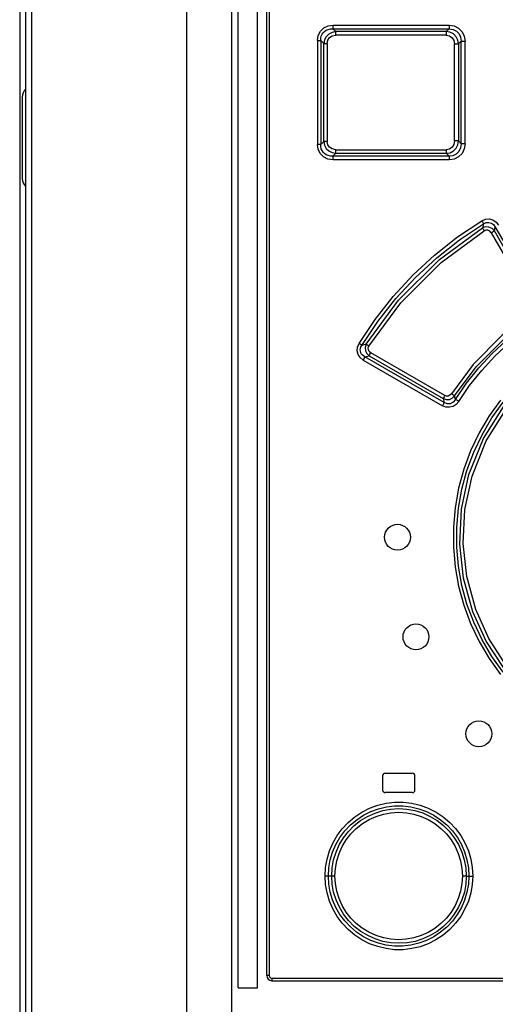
# Model space of a CAD drawing. Extents: x 0 to 594, y 0 to 420.
# Tile 12 of 112: x 96.17 to 103.53, y 252.92 to 268.15. Entities that reach past the tile are written whole.
import ezdxf

# ---------------------------------------------------------------- set-up
doc = ezdxf.new("R2010")
doc.units = 0
doc.header["$LTSCALE"] = 32.67
doc.layers.get('0').update_dxf_attribs({"linetype": 'CONTINUOUS'})
doc.layers.add('CHAMFERS', color=7, linetype='CONTINUOUS')

msp = doc.modelspace()

# ---------------------------------------------------------------- linework, layer by layer
at = {"color": 7, "linetype": 'CONTINUOUS'}
for p, q in [((99.993, 253.363), (99.993, 278.823)), ((99.453, 182.322), (99.453, 278.723)), ((99.553, 253.173), (99.553, 278.723)), ((99.851, 253.173), (99.851, 278.723)), ((96.353, 278.303), (96.353, 182.322)), ((101.062, 267.965), (101.016, 268.009)), ((101.016, 268.009), (102.811, 268.009)), ((102.811, 268.009), (102.768, 267.965)), ((96.213, 266.952), (96.213, 265.692)), ((101.016, 266.038), (101.062, 266.082)), ((102.811, 266.038), (101.016, 266.038)), ((102.768, 266.082), (102.811, 266.038)), ((101.823, 256.493), (102.243, 256.493)), ((101.783, 256.453), (101.783, 256.233)), ((102.283, 256.233), (102.283, 256.453)), ((102.243, 256.193), (101.823, 256.193)), ((99.553, 253.173), (99.851, 253.173)), ((100.073, 253.283), (112.553, 253.283))]:
    msp.add_line(p, q, dxfattribs=at)
at = {"color": 9, "linetype": 'CONTINUOUS'}
for p, q in [((100.029, 278.823), (100.029, 253.363)), ((98.753, 278.323), (98.753, 182.322)), ((101.02, 268.065), (102.813, 268.065)), ((102.768, 267.965), (101.062, 267.965)), ((100.776, 267.829), (100.776, 266.217)), ((100.776, 267.829), (100.826, 267.829)), ((100.826, 267.829), (100.826, 266.217)), ((100.826, 267.829), (100.876, 267.781)), ((100.876, 266.265), (100.876, 267.781)), ((100.876, 267.781), (100.927, 267.781)), ((100.927, 267.781), (100.927, 266.265)), ((102.765, 267.908), (101.058, 267.908)), ((102.897, 266.273), (102.897, 267.774)), ((102.897, 267.774), (102.957, 267.774)), ((102.957, 267.774), (102.998, 267.815)), ((102.957, 267.774), (102.957, 266.273)), ((102.998, 266.231), (102.998, 267.815)), ((102.998, 267.815), (103.058, 267.815)), ((103.058, 266.231), (103.058, 267.815)), ((100.876, 266.265), (100.826, 266.217)), ((100.927, 266.265), (100.876, 266.265)), ((102.957, 266.273), (102.897, 266.273)), ((102.998, 266.231), (102.957, 266.273)), ((100.826, 266.217), (100.776, 266.217)), ((101.058, 266.138), (102.765, 266.138)), ((103.058, 266.231), (102.998, 266.231)), ((102.813, 265.981), (101.02, 265.981)), ((101.062, 266.082), (102.768, 266.082)), ((103.343, 264.992), (103.327, 264.929)), ((103.512, 264.882), (103.526, 264.941)), ((103.46, 264.853), (104.12, 263.712)), ((101.53, 263.128), (101.462, 263.111)), ((101.509, 262.933), (101.575, 262.949)), ((102.734, 262.226), (101.509, 262.933)), ((101.575, 262.949), (102.72, 262.287)), ((102.745, 262.335), (101.599, 262.997)), ((101.485, 262.884), (102.708, 262.178)), ((102.72, 262.287), (102.734, 262.226)), ((102.911, 262.275), (102.897, 262.331)), ((100.946, 254.903), (100.895, 254.903)), ((101.047, 254.903), (100.946, 254.903)), ((103.077, 254.903), (103.017, 254.903)), ((103.077, 254.903), (103.118, 254.903)), ((103.118, 254.903), (103.178, 254.903)), ((100.029, 253.363), (99.993, 253.363)), ((100.069, 253.323), (112.558, 253.323))]:
    msp.add_line(p, q, dxfattribs=at)
for points in [[(100.776, 267.829), (100.787, 267.906), (100.821, 267.971), (100.874, 268.022), (100.941, 268.054), (101.02, 268.065)], [(100.826, 267.829), (100.828, 267.863), (100.835, 267.894), (100.848, 267.923), (100.865, 267.947), (100.886, 267.968), (100.912, 267.986), (100.942, 267.999), (100.977, 268.007), (101.016, 268.009)], [(101.062, 267.965), (101.003, 267.953), (100.952, 267.927), (100.912, 267.886), (100.886, 267.837), (100.876, 267.781)], [(101.016, 268.009), (101.018, 268.022), (101.019, 268.041), (101.02, 268.065)], [(101.058, 267.908), (101.059, 267.932), (101.06, 267.952), (101.062, 267.965)], [(102.768, 267.965), (102.766, 267.952), (102.765, 267.932), (102.765, 267.908)], [(102.957, 267.774), (102.946, 267.834), (102.919, 267.886), (102.877, 267.928), (102.825, 267.954), (102.768, 267.965)], [(102.813, 268.065), (102.813, 268.041), (102.812, 268.022), (102.811, 268.009)], [(102.811, 268.009), (102.873, 268), (102.925, 267.974), (102.966, 267.932), (102.99, 267.879), (102.998, 267.815)], [(102.813, 268.065), (102.891, 268.053), (102.959, 268.018), (103.012, 267.964), (103.046, 267.895), (103.058, 267.815)], [(100.927, 267.781), (100.937, 267.832), (100.964, 267.872), (101.005, 267.898), (101.058, 267.908)], [(102.765, 267.908), (102.817, 267.898), (102.859, 267.87), (102.887, 267.827), (102.897, 267.774)], [(100.876, 266.265), (100.887, 266.208), (100.913, 266.158), (100.953, 266.119), (101.004, 266.093), (101.062, 266.082)], [(101.058, 266.138), (101.004, 266.149), (100.962, 266.176), (100.936, 266.216), (100.927, 266.265)], [(102.897, 266.273), (102.886, 266.219), (102.858, 266.176), (102.816, 266.148), (102.765, 266.138)], [(102.768, 266.082), (102.826, 266.092), (102.878, 266.12), (102.919, 266.162), (102.946, 266.214), (102.957, 266.273)], [(101.02, 265.981), (100.939, 265.993), (100.871, 266.027), (100.819, 266.079), (100.786, 266.144), (100.776, 266.217)], [(101.016, 266.038), (100.977, 266.04), (100.943, 266.048), (100.912, 266.061), (100.886, 266.078), (100.865, 266.099), (100.848, 266.124), (100.835, 266.152), (100.828, 266.183), (100.826, 266.217)], [(101.062, 266.082), (101.06, 266.095), (101.059, 266.114), (101.058, 266.138)], [(102.765, 266.138), (102.765, 266.115), (102.766, 266.095), (102.768, 266.082)], [(102.998, 266.231), (102.99, 266.166), (102.964, 266.112), (102.922, 266.07), (102.871, 266.045), (102.811, 266.038)], [(103.058, 266.231), (103.046, 266.151), (103.011, 266.081), (102.957, 266.027), (102.889, 265.993), (102.813, 265.981)], [(101.02, 265.981), (101.019, 266.005), (101.018, 266.025), (101.016, 266.038)], [(102.811, 266.038), (102.812, 266.025), (102.813, 266.005), (102.813, 265.981)], [(101.419, 263.139), (101.668, 263.514), (101.948, 263.869), (102.255, 264.202), (102.587, 264.509), (102.941, 264.789), (103.316, 265.04)], [(103.316, 265.04), (103.373, 265.063), (103.432, 265.067), (103.49, 265.051), (103.539, 265.018), (103.577, 264.969)], [(103.316, 265.04), (103.328, 265.02), (103.338, 265.003), (103.343, 264.992)], [(101.462, 263.111), (101.71, 263.483), (101.987, 263.834), (102.291, 264.163), (102.62, 264.467), (102.972, 264.744), (103.343, 264.992)], [(101.53, 263.128), (102.031, 263.812), (102.661, 264.441), (103.327, 264.929)], [(101.573, 263.099), (102.064, 263.769), (102.689, 264.394), (103.355, 264.881)], [(103.512, 264.882), (103.475, 264.92), (103.428, 264.942), (103.376, 264.945), (103.327, 264.929)], [(103.327, 264.929), (103.333, 264.918), (103.343, 264.901), (103.355, 264.881)], [(103.343, 264.992), (103.385, 265.011), (103.425, 265.014), (103.465, 265.003), (103.498, 264.979), (103.526, 264.941)], [(103.46, 264.853), (103.439, 264.877), (103.412, 264.891), (103.382, 264.892), (103.355, 264.881)], [(103.46, 264.853), (103.481, 264.866), (103.499, 264.876), (103.512, 264.882)], [(104.17, 263.74), (103.951, 264.121), (103.731, 264.501), (103.512, 264.882)], [(103.526, 264.941), (103.759, 264.536), (103.993, 264.131), (104.227, 263.726)], [(104.095, 263.61), (103.629, 263.263), (103.182, 262.815), (102.846, 262.362)], [(102.897, 262.331), (103.228, 262.778), (103.668, 263.22), (104.127, 263.562)], [(102.911, 262.275), (103.082, 262.526), (103.27, 262.763), (103.476, 262.985), (103.699, 263.19), (103.935, 263.378), (104.184, 263.547)], [(102.962, 262.245), (103.129, 262.491), (103.315, 262.724), (103.517, 262.943), (103.736, 263.146), (103.969, 263.331), (104.215, 263.498)], [(101.485, 262.884), (101.436, 262.924), (101.404, 262.972), (101.39, 263.028), (101.396, 263.085), (101.419, 263.139)], [(101.462, 263.111), (101.452, 263.118), (101.437, 263.128), (101.419, 263.139)], [(101.509, 262.933), (101.486, 262.947), (101.468, 262.964), (101.454, 262.982), (101.445, 263.002), (101.44, 263.022), (101.439, 263.043), (101.442, 263.065), (101.449, 263.088), (101.462, 263.111)], [(101.53, 263.128), (101.514, 263.079), (101.517, 263.029), (101.538, 262.984), (101.575, 262.949)], [(101.573, 263.099), (101.554, 263.111), (101.539, 263.121), (101.53, 263.128)], [(101.599, 262.997), (101.576, 263.017), (101.563, 263.043), (101.562, 263.071), (101.573, 263.099)], [(101.485, 262.884), (101.496, 262.904), (101.504, 262.921), (101.509, 262.933)], [(101.575, 262.949), (101.58, 262.96), (101.588, 262.977), (101.599, 262.997)], [(102.745, 262.335), (102.734, 262.316), (102.725, 262.299), (102.72, 262.287)], [(102.72, 262.287), (102.767, 262.272), (102.816, 262.275), (102.861, 262.295), (102.897, 262.331)], [(102.846, 262.362), (102.825, 262.339), (102.799, 262.327), (102.772, 262.326), (102.745, 262.335)], [(102.897, 262.331), (102.885, 262.337), (102.868, 262.348), (102.846, 262.362)], [(102.962, 262.245), (102.922, 262.198), (102.872, 262.167), (102.816, 262.153), (102.76, 262.157), (102.708, 262.178)], [(102.734, 262.226), (102.729, 262.215), (102.72, 262.198), (102.708, 262.178)], [(102.911, 262.275), (102.874, 262.232), (102.829, 262.209), (102.78, 262.208), (102.734, 262.226)], [(103.605, 262.265), (103.43, 262.019), (103.275, 261.757), (103.144, 261.481), (103.038, 261.194), (102.958, 260.9), (102.904, 260.6), (102.877, 260.297), (102.877, 259.992), (102.904, 259.687), (102.958, 259.387), (103.038, 259.093), (103.144, 258.807), (103.274, 258.531), (103.429, 258.268), (103.605, 258.021)], [(102.962, 262.245), (102.941, 262.258), (102.923, 262.268), (102.911, 262.275)], [(103.647, 258.056), (103.473, 258.299), (103.321, 258.558), (103.192, 258.829), (103.088, 259.11), (103.009, 259.399), (102.957, 259.694), (102.93, 259.992), (102.93, 260.292), (102.956, 260.591), (103.009, 260.886), (103.088, 261.175), (103.192, 261.457), (103.321, 261.729), (103.473, 261.988), (103.647, 262.231)], [(103.651, 258.126), (103.386, 258.536), (103.18, 258.988), (103.035, 259.51), (102.976, 260.034), (103.003, 260.58), (103.118, 261.115), (103.343, 261.669), (103.651, 262.16)], [(103.693, 258.16), (103.425, 258.575), (103.223, 259.027), (103.084, 259.536), (103.029, 260.044), (103.055, 260.571), (103.166, 261.089), (103.386, 261.637), (103.693, 262.127)], [(100.895, 254.903), (100.903, 255.033), (100.925, 255.163), (100.963, 255.29), (101.015, 255.412), (101.081, 255.528), (101.16, 255.635), (101.251, 255.732), (101.352, 255.817), (101.463, 255.891), (101.583, 255.951), (101.708, 255.997), (101.838, 256.028), (101.97, 256.043), (102.102, 256.043), (102.234, 256.028), (102.364, 255.997), (102.49, 255.951), (102.609, 255.891), (102.719, 255.818), (102.821, 255.733), (102.912, 255.636), (102.991, 255.529), (103.057, 255.414), (103.11, 255.291), (103.147, 255.164), (103.17, 255.034), (103.178, 254.903)], [(100.946, 254.903), (100.953, 255.03), (100.975, 255.154), (101.011, 255.274), (101.061, 255.389), (101.124, 255.498), (101.199, 255.6), (101.286, 255.692), (101.383, 255.774), (101.489, 255.843), (101.602, 255.9), (101.721, 255.943), (101.844, 255.973), (101.969, 255.987), (102.096, 255.987), (102.221, 255.972), (102.344, 255.943), (102.463, 255.9), (102.575, 255.843), (102.681, 255.774), (102.777, 255.693), (102.864, 255.601), (102.939, 255.5), (103.002, 255.391), (103.052, 255.276), (103.088, 255.155), (103.11, 255.03), (103.118, 254.903)], [(100.996, 254.903), (101.003, 255.029), (101.026, 255.152), (101.063, 255.271), (101.114, 255.386), (101.18, 255.494), (101.257, 255.593), (101.345, 255.682), (101.444, 255.759), (101.551, 255.824), (101.666, 255.876), (101.785, 255.914), (101.908, 255.937), (102.034, 255.945), (102.16, 255.937), (102.284, 255.915), (102.404, 255.878), (102.518, 255.826), (102.626, 255.761), (102.726, 255.683), (102.814, 255.595), (102.892, 255.496), (102.957, 255.389), (103.009, 255.274), (103.046, 255.154), (103.069, 255.03), (103.077, 254.903)], [(101.047, 254.903), (101.054, 255.021), (101.075, 255.137), (101.11, 255.251), (101.159, 255.36), (101.22, 255.461), (101.294, 255.556), (101.377, 255.64), (101.471, 255.713), (101.574, 255.775), (101.683, 255.824), (101.795, 255.859), (101.911, 255.881), (102.032, 255.888), (102.151, 255.881), (102.267, 255.86), (102.38, 255.825), (102.49, 255.775), (102.593, 255.713), (102.686, 255.64), (102.77, 255.556), (102.843, 255.462), (102.905, 255.36), (102.953, 255.251), (102.989, 255.137), (103.01, 255.02), (103.017, 254.903)], [(103.178, 254.903), (103.17, 254.773), (103.148, 254.644), (103.11, 254.516), (103.057, 254.393), (102.991, 254.278), (102.912, 254.171), (102.821, 254.074), (102.72, 253.989), (102.608, 253.915), (102.489, 253.855), (102.364, 253.809), (102.235, 253.779), (102.103, 253.763), (101.969, 253.763), (101.837, 253.779), (101.708, 253.81), (101.583, 253.855), (101.463, 253.916), (101.352, 253.989), (101.251, 254.075), (101.16, 254.172), (101.081, 254.278), (101.015, 254.394), (100.963, 254.516), (100.925, 254.644), (100.903, 254.773), (100.895, 254.903)], [(103.118, 254.903), (103.11, 254.777), (103.088, 254.652), (103.052, 254.53), (103.001, 254.414), (102.938, 254.305), (102.863, 254.204), (102.776, 254.113), (102.68, 254.032), (102.574, 253.963), (102.461, 253.906), (102.342, 253.863), (102.219, 253.834), (102.093, 253.819), (101.966, 253.82), (101.841, 253.835), (101.718, 253.864), (101.6, 253.907), (101.487, 253.964), (101.382, 254.034), (101.285, 254.115), (101.199, 254.207), (101.124, 254.308), (101.061, 254.416), (101.011, 254.532), (100.975, 254.653), (100.953, 254.777), (100.946, 254.903)], [(103.077, 254.903), (103.069, 254.777), (103.047, 254.654), (103.009, 254.534), (102.958, 254.419), (102.892, 254.311), (102.815, 254.212), (102.726, 254.123), (102.627, 254.046), (102.519, 253.981), (102.404, 253.929), (102.285, 253.892), (102.161, 253.869), (102.035, 253.862), (101.91, 253.87), (101.787, 253.892), (101.667, 253.93), (101.553, 253.981), (101.445, 254.046), (101.346, 254.124), (101.257, 254.213), (101.18, 254.312), (101.115, 254.419), (101.064, 254.534), (101.026, 254.653), (101.003, 254.777), (100.996, 254.903)], [(103.017, 254.903), (103.01, 254.785), (102.989, 254.668), (102.953, 254.554), (102.904, 254.446), (102.843, 254.344), (102.769, 254.25), (102.685, 254.166), (102.592, 254.093), (102.489, 254.031), (102.38, 253.982), (102.266, 253.946), (102.15, 253.925), (102.031, 253.918), (101.912, 253.926), (101.796, 253.947), (101.682, 253.982), (101.573, 254.032), (101.47, 254.094), (101.377, 254.167), (101.293, 254.252), (101.22, 254.346), (101.158, 254.447), (101.11, 254.556), (101.075, 254.67), (101.053, 254.787), (101.047, 254.903)], [(100.029, 253.363), (100.034, 253.343), (100.048, 253.329), (100.069, 253.323)], [(100.069, 253.323), (100.069, 253.303), (100.071, 253.288), (100.073, 253.283)]]:
    msp.add_lwpolyline(points, dxfattribs=at)
at = {"color": 7, "linetype": 'CONTINUOUS'}
for centre in [(102.013, 260.143), (102.299, 258.602), (103.272, 257.103)]:
    msp.add_circle(centre, 0.2, dxfattribs=at)
for centre, radius, start, end in [((96.383, 266.952), 0.17, 134.9021, 180), ((96.383, 265.692), 0.17, 180, 225.0979), ((101.823, 256.453), 0.04, 90, 180), ((102.243, 256.453), 0.04, 0, 90), ((101.823, 256.233), 0.04, 180, 270), ((102.243, 256.233), 0.04, 270, 360), ((100.073, 253.363), 0.08, 180, 270)]:
    msp.add_arc(centre, radius, start, end, dxfattribs=at)
at = {"layer": 'CHAMFERS', "color": 7, "linetype": 'CONTINUOUS'}
for p, q in [((96.263, 278.303), (96.263, 182.322)), ((96.173, 278.018), (96.173, 182.347))]:
    msp.add_line(p, q, dxfattribs=at)

doc.saveas('drawing.dxf')
